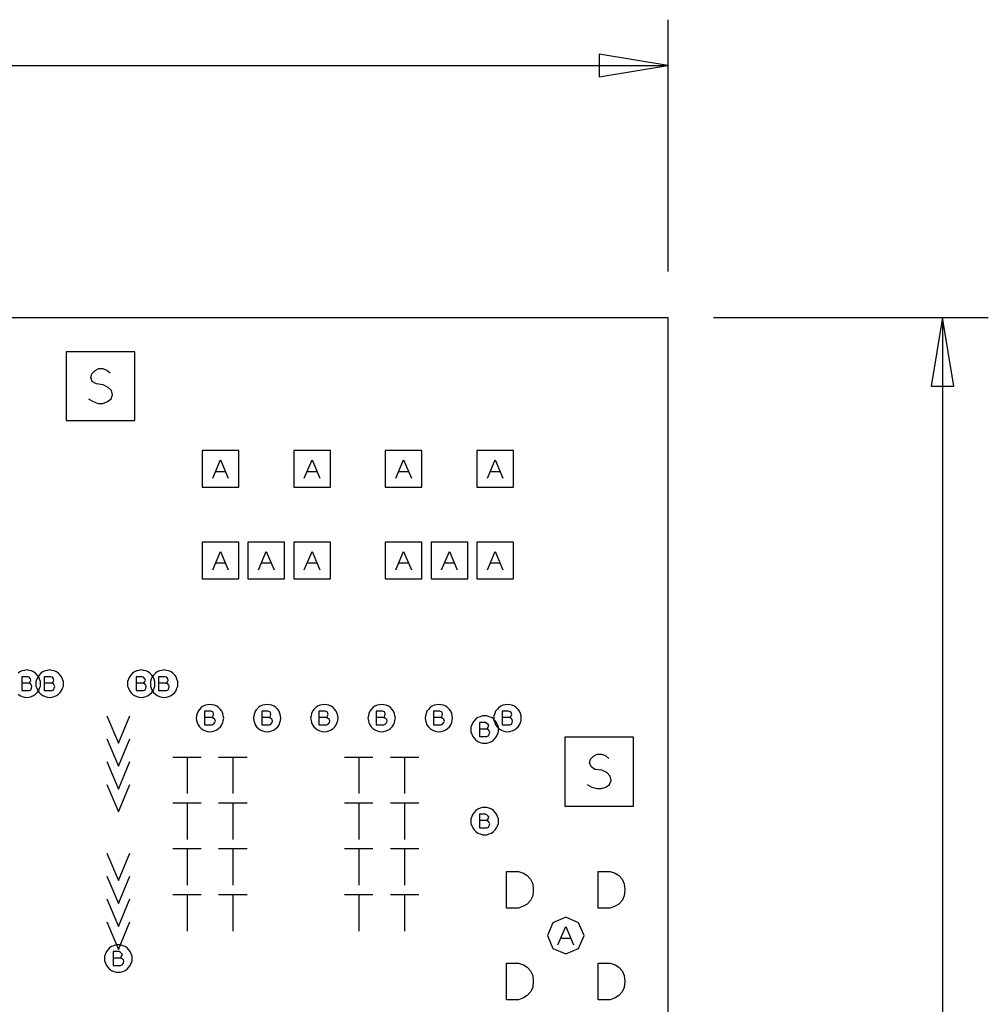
# Model space of a CAD drawing. Extents: x 28 to 61, y 25 to 46.
# Tile 28 of 49: x 39.8 to 41.9, y 32.2 to 34.3. Entities that reach past the tile are written whole.
import ezdxf

# ---------------------------------------------------------------- set-up
doc = ezdxf.new("R2010")
doc.units = 0
doc.layers.add('RVP8-IFD_E_fab', color=2, linetype='CONTINUOUS')

msp = doc.modelspace()

# ---------------------------------------------------------------- linework, layer by layer
at = {"layer": 'RVP8-IFD_E_fab'}
for points in [[(41.23, 34.31), (41.23, 33.76)], [(37.006, 34.21), (41.23, 34.21)], [(41.33, 33.66), (41.93, 33.66)], [(41.83, 33.66), (41.83, 31.616)], [(39.965, 33.482), (39.975, 33.476), (39.986, 33.472), (39.996, 33.472), (40.006, 33.476), (40.014, 33.482), (40.017, 33.491), (40.015, 33.5), (40.008, 33.507), (39.997, 33.513), (39.982, 33.515), (39.973, 33.52), (39.97, 33.529), (39.972, 33.537), (39.979, 33.544), (39.987, 33.548), (39.996, 33.548), (40.005, 33.545), (40.012, 33.539)], [(40.236, 33.309), (40.253, 33.349), (40.27, 33.309)], [(40.436, 33.309), (40.453, 33.349), (40.47, 33.309)], [(40.636, 33.309), (40.653, 33.349), (40.67, 33.309)], [(40.836, 33.309), (40.853, 33.349), (40.87, 33.309)], [(40.264, 33.323), (40.242, 33.323)], [(40.464, 33.323), (40.442, 33.323)], [(40.664, 33.323), (40.642, 33.323)], [(40.864, 33.323), (40.842, 33.323)], [(40.236, 33.109), (40.253, 33.149), (40.27, 33.109)], [(40.336, 33.109), (40.353, 33.149), (40.37, 33.109)], [(40.436, 33.109), (40.453, 33.149), (40.47, 33.109)], [(40.636, 33.109), (40.653, 33.149), (40.67, 33.109)], [(40.736, 33.109), (40.753, 33.149), (40.77, 33.109)], [(40.836, 33.109), (40.853, 33.149), (40.87, 33.109)], [(40.264, 33.123), (40.242, 33.123)], [(40.364, 33.123), (40.342, 33.123)], [(40.464, 33.123), (40.442, 33.123)], [(40.664, 33.123), (40.642, 33.123)], [(40.764, 33.123), (40.742, 33.123)], [(40.864, 33.123), (40.842, 33.123)], [(39.811, 32.837), (39.815, 32.834), (39.82, 32.832), (39.825, 32.831), (39.83, 32.83), (39.835, 32.831), (39.84, 32.832), (39.845, 32.834), (39.849, 32.837), (39.853, 32.841), (39.856, 32.845), (39.858, 32.85), (39.86, 32.855), (39.86, 32.86), (39.86, 32.86), (39.86, 32.865), (39.858, 32.87), (39.856, 32.875), (39.853, 32.879), (39.849, 32.883), (39.845, 32.886), (39.84, 32.888), (39.835, 32.889), (39.83, 32.89), (39.825, 32.889), (39.82, 32.888), (39.815, 32.886), (39.811, 32.883)], [(39.834, 32.861), (39.836, 32.862), (39.838, 32.865), (39.839, 32.868), (39.838, 32.871), (39.835, 32.874), (39.832, 32.875), (39.819, 32.875), (39.819, 32.845), (39.835, 32.845), (39.839, 32.847), (39.84, 32.85), (39.841, 32.854), (39.84, 32.857), (39.838, 32.86), (39.834, 32.861), (39.819, 32.861)], [(39.884, 32.861), (39.886, 32.862), (39.888, 32.865), (39.889, 32.868), (39.888, 32.871), (39.886, 32.874), (39.882, 32.875), (39.868, 32.875), (39.868, 32.845), (39.885, 32.845), (39.889, 32.847), (39.89, 32.85), (39.891, 32.854), (39.89, 32.857), (39.888, 32.86), (39.884, 32.861), (39.868, 32.861)], [(40.084, 32.861), (40.086, 32.862), (40.088, 32.865), (40.089, 32.868), (40.088, 32.871), (40.085, 32.874), (40.082, 32.875), (40.069, 32.875), (40.069, 32.845), (40.085, 32.845), (40.089, 32.847), (40.09, 32.85), (40.091, 32.854), (40.09, 32.857), (40.088, 32.86), (40.084, 32.861), (40.069, 32.861)], [(40.134, 32.861), (40.136, 32.862), (40.138, 32.865), (40.139, 32.868), (40.138, 32.871), (40.136, 32.874), (40.132, 32.875), (40.118, 32.875), (40.118, 32.845), (40.135, 32.845), (40.139, 32.847), (40.14, 32.85), (40.141, 32.854), (40.14, 32.857), (40.138, 32.86), (40.134, 32.861), (40.118, 32.861)], [(40.005, 32.79), (40.03, 32.73), (40.055, 32.79)], [(40.234, 32.786), (40.236, 32.787), (40.237, 32.79), (40.238, 32.793), (40.237, 32.797), (40.236, 32.799), (40.232, 32.8), (40.218, 32.8), (40.218, 32.77), (40.235, 32.77), (40.238, 32.772), (40.241, 32.775), (40.242, 32.778), (40.241, 32.782), (40.237, 32.785), (40.234, 32.786), (40.218, 32.786)], [(40.359, 32.786), (40.361, 32.787), (40.362, 32.79), (40.363, 32.793), (40.362, 32.797), (40.361, 32.799), (40.357, 32.8), (40.343, 32.8), (40.343, 32.77), (40.36, 32.77), (40.363, 32.772), (40.366, 32.775), (40.367, 32.778), (40.366, 32.782), (40.362, 32.785), (40.359, 32.786), (40.343, 32.786)], [(40.484, 32.786), (40.486, 32.787), (40.487, 32.79), (40.488, 32.793), (40.487, 32.797), (40.486, 32.799), (40.482, 32.8), (40.468, 32.8), (40.468, 32.77), (40.485, 32.77), (40.488, 32.772), (40.491, 32.775), (40.492, 32.778), (40.491, 32.782), (40.487, 32.785), (40.484, 32.786), (40.468, 32.786)], [(40.609, 32.786), (40.611, 32.787), (40.612, 32.79), (40.613, 32.793), (40.612, 32.797), (40.611, 32.799), (40.607, 32.8), (40.593, 32.8), (40.593, 32.77), (40.61, 32.77), (40.613, 32.772), (40.616, 32.775), (40.617, 32.778), (40.616, 32.782), (40.612, 32.785), (40.609, 32.786), (40.593, 32.786)], [(40.734, 32.786), (40.736, 32.787), (40.737, 32.79), (40.738, 32.793), (40.737, 32.797), (40.736, 32.799), (40.732, 32.8), (40.718, 32.8), (40.718, 32.77), (40.735, 32.77), (40.738, 32.772), (40.741, 32.775), (40.742, 32.778), (40.741, 32.782), (40.737, 32.785), (40.734, 32.786), (40.718, 32.786)], [(40.884, 32.786), (40.886, 32.787), (40.888, 32.79), (40.889, 32.793), (40.888, 32.797), (40.886, 32.799), (40.882, 32.8), (40.868, 32.8), (40.868, 32.77), (40.885, 32.77), (40.889, 32.772), (40.89, 32.775), (40.891, 32.778), (40.89, 32.782), (40.888, 32.785), (40.884, 32.786), (40.868, 32.786)], [(40.834, 32.761), (40.836, 32.763), (40.838, 32.765), (40.839, 32.769), (40.838, 32.771), (40.835, 32.773), (40.832, 32.775), (40.819, 32.775), (40.819, 32.745), (40.835, 32.745), (40.839, 32.747), (40.84, 32.75), (40.841, 32.754), (40.84, 32.757), (40.838, 32.76), (40.834, 32.761), (40.819, 32.761)], [(40.005, 32.74), (40.03, 32.68), (40.055, 32.74)], [(41.054, 32.64), (41.064, 32.634), (41.075, 32.631), (41.085, 32.631), (41.095, 32.634), (41.103, 32.64), (41.106, 32.649), (41.104, 32.658), (41.097, 32.666), (41.086, 32.671), (41.071, 32.673), (41.063, 32.678), (41.059, 32.687), (41.061, 32.695), (41.068, 32.702), (41.076, 32.706), (41.085, 32.706), (41.094, 32.703), (41.101, 32.697), (41.101, 32.697)], [(40.005, 32.69), (40.03, 32.63), (40.055, 32.69)], [(40.149, 32.7), (40.211, 32.7)], [(40.18, 32.7), (40.18, 32.62)], [(40.249, 32.7), (40.311, 32.7)], [(40.28, 32.7), (40.28, 32.62)], [(40.524, 32.7), (40.586, 32.7)], [(40.555, 32.7), (40.555, 32.62)], [(40.624, 32.7), (40.686, 32.7)], [(40.655, 32.7), (40.655, 32.62)], [(40.005, 32.64), (40.03, 32.58), (40.055, 32.64)], [(40.149, 32.6), (40.211, 32.6)], [(40.18, 32.6), (40.18, 32.52)], [(40.249, 32.6), (40.311, 32.6)], [(40.28, 32.6), (40.28, 32.52)], [(40.524, 32.6), (40.586, 32.6)], [(40.555, 32.6), (40.555, 32.52)], [(40.624, 32.6), (40.686, 32.6)], [(40.655, 32.6), (40.655, 32.52)], [(40.834, 32.561), (40.836, 32.563), (40.838, 32.565), (40.839, 32.569), (40.838, 32.571), (40.835, 32.574), (40.832, 32.575), (40.819, 32.575), (40.819, 32.545), (40.835, 32.545), (40.839, 32.547), (40.84, 32.55), (40.841, 32.554), (40.84, 32.557), (40.838, 32.56), (40.834, 32.561), (40.819, 32.561)], [(40.005, 32.49), (40.03, 32.43), (40.055, 32.49)], [(40.149, 32.5), (40.211, 32.5)], [(40.18, 32.5), (40.18, 32.42)], [(40.249, 32.5), (40.311, 32.5)], [(40.28, 32.5), (40.28, 32.42)], [(40.524, 32.5), (40.586, 32.5)], [(40.555, 32.5), (40.555, 32.42)], [(40.624, 32.5), (40.686, 32.5)], [(40.655, 32.5), (40.655, 32.42)], [(40.005, 32.44), (40.03, 32.38), (40.055, 32.44)], [(40.005, 32.39), (40.03, 32.33), (40.055, 32.39)], [(40.149, 32.4), (40.211, 32.4)], [(40.18, 32.4), (40.18, 32.32)], [(40.249, 32.4), (40.311, 32.4)], [(40.28, 32.4), (40.28, 32.32)], [(40.524, 32.4), (40.586, 32.4)], [(40.555, 32.4), (40.555, 32.32)], [(40.624, 32.4), (40.686, 32.4)], [(40.655, 32.4), (40.655, 32.32)], [(40.005, 32.34), (40.03, 32.28), (40.055, 32.34)], [(40.99, 32.29), (41.007, 32.33), (41.024, 32.29)], [(41.018, 32.304), (40.996, 32.304)], [(40.034, 32.261), (40.036, 32.263), (40.037, 32.265), (40.039, 32.269), (40.037, 32.271), (40.035, 32.273), (40.032, 32.275), (40.019, 32.275), (40.019, 32.245), (40.035, 32.245), (40.039, 32.247), (40.041, 32.25), (40.042, 32.254), (40.041, 32.257), (40.037, 32.26), (40.034, 32.261), (40.019, 32.261)]]:
    msp.add_lwpolyline(points, dxfattribs=at)
for points in [[(41.08, 34.185), (41.23, 34.21), (41.08, 34.235), (41.08, 34.185)], [(32.23, 29.66), (32.23, 33.66), (41.23, 33.66), (41.23, 29.66), (32.23, 29.66)], [(41.855, 33.51), (41.83, 33.66), (41.805, 33.51), (41.855, 33.51)], [(39.916, 33.435), (40.066, 33.435), (40.066, 33.585), (39.916, 33.585), (39.916, 33.435)], [(40.213, 33.289), (40.293, 33.289), (40.293, 33.369), (40.213, 33.369), (40.213, 33.289)], [(40.413, 33.289), (40.493, 33.289), (40.493, 33.369), (40.413, 33.369), (40.413, 33.289)], [(40.613, 33.289), (40.693, 33.289), (40.693, 33.369), (40.613, 33.369), (40.613, 33.289)], [(40.813, 33.289), (40.893, 33.289), (40.893, 33.369), (40.813, 33.369), (40.813, 33.289)], [(40.213, 33.089), (40.293, 33.089), (40.293, 33.169), (40.213, 33.169), (40.213, 33.089)], [(40.313, 33.089), (40.393, 33.089), (40.393, 33.169), (40.313, 33.169), (40.313, 33.089)], [(40.413, 33.089), (40.493, 33.089), (40.493, 33.169), (40.413, 33.169), (40.413, 33.089)], [(40.613, 33.089), (40.693, 33.089), (40.693, 33.169), (40.613, 33.169), (40.613, 33.089)], [(40.713, 33.089), (40.793, 33.089), (40.793, 33.169), (40.713, 33.169), (40.713, 33.089)], [(40.813, 33.089), (40.893, 33.089), (40.893, 33.169), (40.813, 33.169), (40.813, 33.089)], [(39.91, 32.86), (39.91, 32.865), (39.908, 32.87), (39.906, 32.875), (39.903, 32.879), (39.899, 32.883), (39.895, 32.886), (39.89, 32.888), (39.885, 32.889), (39.88, 32.89), (39.875, 32.889), (39.87, 32.888), (39.865, 32.886), (39.861, 32.883), (39.857, 32.879), (39.854, 32.875), (39.852, 32.87), (39.85, 32.865), (39.85, 32.86), (39.85, 32.855), (39.852, 32.85), (39.854, 32.845), (39.857, 32.841), (39.861, 32.837), (39.865, 32.834), (39.87, 32.832), (39.875, 32.831), (39.88, 32.83), (39.885, 32.831), (39.89, 32.832), (39.895, 32.834), (39.899, 32.837), (39.903, 32.841), (39.906, 32.845), (39.908, 32.85), (39.91, 32.855), (39.91, 32.86)], [(40.11, 32.86), (40.11, 32.865), (40.108, 32.87), (40.106, 32.875), (40.103, 32.879), (40.099, 32.883), (40.095, 32.886), (40.09, 32.888), (40.085, 32.889), (40.08, 32.89), (40.075, 32.889), (40.07, 32.888), (40.065, 32.886), (40.061, 32.883), (40.057, 32.879), (40.054, 32.875), (40.052, 32.87), (40.05, 32.865), (40.05, 32.86), (40.05, 32.855), (40.052, 32.85), (40.054, 32.845), (40.057, 32.841), (40.061, 32.837), (40.065, 32.834), (40.07, 32.832), (40.075, 32.831), (40.08, 32.83), (40.085, 32.831), (40.09, 32.832), (40.095, 32.834), (40.099, 32.837), (40.103, 32.841), (40.106, 32.845), (40.108, 32.85), (40.11, 32.855), (40.11, 32.86)], [(40.16, 32.86), (40.16, 32.865), (40.158, 32.87), (40.156, 32.875), (40.153, 32.879), (40.149, 32.883), (40.145, 32.886), (40.14, 32.888), (40.135, 32.889), (40.13, 32.89), (40.125, 32.889), (40.12, 32.888), (40.115, 32.886), (40.111, 32.883), (40.107, 32.879), (40.104, 32.875), (40.102, 32.87), (40.1, 32.865), (40.1, 32.86), (40.1, 32.855), (40.102, 32.85), (40.104, 32.845), (40.107, 32.841), (40.111, 32.837), (40.115, 32.834), (40.12, 32.832), (40.125, 32.831), (40.13, 32.83), (40.135, 32.831), (40.14, 32.832), (40.145, 32.834), (40.149, 32.837), (40.153, 32.841), (40.156, 32.845), (40.158, 32.85), (40.16, 32.855), (40.16, 32.86)], [(40.26, 32.785), (40.259, 32.79), (40.258, 32.795), (40.256, 32.8), (40.253, 32.804), (40.249, 32.808), (40.245, 32.811), (40.24, 32.813), (40.235, 32.814), (40.23, 32.815), (40.225, 32.814), (40.22, 32.813), (40.215, 32.811), (40.211, 32.808), (40.207, 32.804), (40.204, 32.8), (40.202, 32.795), (40.201, 32.79), (40.2, 32.785), (40.201, 32.78), (40.202, 32.775), (40.204, 32.77), (40.207, 32.766), (40.211, 32.762), (40.215, 32.759), (40.22, 32.757), (40.225, 32.756), (40.23, 32.755), (40.235, 32.756), (40.24, 32.757), (40.245, 32.759), (40.249, 32.762), (40.253, 32.766), (40.256, 32.77), (40.258, 32.775), (40.259, 32.78), (40.26, 32.785)], [(40.385, 32.785), (40.384, 32.79), (40.383, 32.795), (40.381, 32.8), (40.378, 32.804), (40.374, 32.808), (40.37, 32.811), (40.365, 32.813), (40.36, 32.814), (40.355, 32.815), (40.35, 32.814), (40.345, 32.813), (40.34, 32.811), (40.336, 32.808), (40.332, 32.804), (40.329, 32.8), (40.327, 32.795), (40.326, 32.79), (40.325, 32.785), (40.326, 32.78), (40.327, 32.775), (40.329, 32.77), (40.332, 32.766), (40.336, 32.762), (40.34, 32.759), (40.345, 32.757), (40.35, 32.756), (40.355, 32.755), (40.36, 32.756), (40.365, 32.757), (40.37, 32.759), (40.374, 32.762), (40.378, 32.766), (40.381, 32.77), (40.383, 32.775), (40.384, 32.78), (40.385, 32.785)], [(40.51, 32.785), (40.509, 32.79), (40.508, 32.795), (40.506, 32.8), (40.503, 32.804), (40.499, 32.808), (40.495, 32.811), (40.49, 32.813), (40.485, 32.814), (40.48, 32.815), (40.475, 32.814), (40.47, 32.813), (40.465, 32.811), (40.461, 32.808), (40.457, 32.804), (40.454, 32.8), (40.452, 32.795), (40.451, 32.79), (40.45, 32.785), (40.451, 32.78), (40.452, 32.775), (40.454, 32.77), (40.457, 32.766), (40.461, 32.762), (40.465, 32.759), (40.47, 32.757), (40.475, 32.756), (40.48, 32.755), (40.485, 32.756), (40.49, 32.757), (40.495, 32.759), (40.499, 32.762), (40.503, 32.766), (40.506, 32.77), (40.508, 32.775), (40.509, 32.78), (40.51, 32.785)], [(40.635, 32.785), (40.634, 32.79), (40.633, 32.795), (40.631, 32.8), (40.628, 32.804), (40.624, 32.808), (40.62, 32.811), (40.615, 32.813), (40.61, 32.814), (40.605, 32.815), (40.6, 32.814), (40.595, 32.813), (40.59, 32.811), (40.586, 32.808), (40.582, 32.804), (40.579, 32.8), (40.577, 32.795), (40.576, 32.79), (40.575, 32.785), (40.576, 32.78), (40.577, 32.775), (40.579, 32.77), (40.582, 32.766), (40.586, 32.762), (40.59, 32.759), (40.595, 32.757), (40.6, 32.756), (40.605, 32.755), (40.61, 32.756), (40.615, 32.757), (40.62, 32.759), (40.624, 32.762), (40.628, 32.766), (40.631, 32.77), (40.633, 32.775), (40.634, 32.78), (40.635, 32.785)], [(40.76, 32.785), (40.759, 32.79), (40.758, 32.795), (40.756, 32.8), (40.753, 32.804), (40.749, 32.808), (40.745, 32.811), (40.74, 32.813), (40.735, 32.814), (40.73, 32.815), (40.725, 32.814), (40.72, 32.813), (40.715, 32.811), (40.711, 32.808), (40.707, 32.804), (40.704, 32.8), (40.702, 32.795), (40.701, 32.79), (40.7, 32.785), (40.701, 32.78), (40.702, 32.775), (40.704, 32.77), (40.707, 32.766), (40.711, 32.762), (40.715, 32.759), (40.72, 32.757), (40.725, 32.756), (40.73, 32.755), (40.735, 32.756), (40.74, 32.757), (40.745, 32.759), (40.749, 32.762), (40.753, 32.766), (40.756, 32.77), (40.758, 32.775), (40.759, 32.78), (40.76, 32.785)], [(40.91, 32.785), (40.91, 32.79), (40.908, 32.795), (40.906, 32.8), (40.903, 32.804), (40.899, 32.808), (40.895, 32.811), (40.89, 32.813), (40.885, 32.814), (40.88, 32.815), (40.875, 32.814), (40.87, 32.813), (40.865, 32.811), (40.861, 32.808), (40.857, 32.804), (40.854, 32.8), (40.852, 32.795), (40.85, 32.79), (40.85, 32.785), (40.85, 32.78), (40.852, 32.775), (40.854, 32.77), (40.857, 32.766), (40.861, 32.762), (40.865, 32.759), (40.87, 32.757), (40.875, 32.756), (40.88, 32.755), (40.885, 32.756), (40.89, 32.757), (40.895, 32.759), (40.899, 32.762), (40.903, 32.766), (40.906, 32.77), (40.908, 32.775), (40.91, 32.78), (40.91, 32.785)], [(40.86, 32.76), (40.86, 32.765), (40.858, 32.77), (40.856, 32.775), (40.853, 32.779), (40.849, 32.783), (40.845, 32.786), (40.84, 32.788), (40.835, 32.79), (40.83, 32.79), (40.825, 32.79), (40.82, 32.788), (40.815, 32.786), (40.811, 32.783), (40.807, 32.779), (40.804, 32.775), (40.802, 32.77), (40.8, 32.765), (40.8, 32.76), (40.8, 32.755), (40.802, 32.75), (40.804, 32.745), (40.807, 32.741), (40.811, 32.737), (40.815, 32.734), (40.82, 32.732), (40.825, 32.73), (40.83, 32.73), (40.835, 32.73), (40.84, 32.732), (40.845, 32.734), (40.849, 32.737), (40.853, 32.741), (40.856, 32.745), (40.858, 32.75), (40.86, 32.755), (40.86, 32.76)], [(41.005, 32.593), (41.155, 32.593), (41.155, 32.743), (41.005, 32.743), (41.005, 32.593)], [(40.86, 32.56), (40.86, 32.565), (40.858, 32.57), (40.856, 32.575), (40.853, 32.579), (40.849, 32.583), (40.845, 32.586), (40.84, 32.588), (40.835, 32.59), (40.83, 32.59), (40.825, 32.59), (40.82, 32.588), (40.815, 32.586), (40.811, 32.583), (40.807, 32.579), (40.804, 32.575), (40.802, 32.57), (40.8, 32.565), (40.8, 32.56), (40.8, 32.555), (40.802, 32.55), (40.804, 32.545), (40.807, 32.541), (40.811, 32.537), (40.815, 32.534), (40.82, 32.532), (40.825, 32.53), (40.83, 32.53), (40.835, 32.53), (40.84, 32.532), (40.845, 32.534), (40.849, 32.537), (40.853, 32.541), (40.856, 32.545), (40.858, 32.55), (40.86, 32.555), (40.86, 32.56)], [(40.878, 32.37), (40.878, 32.45), (40.904, 32.45), (40.915, 32.446), (40.923, 32.441), (40.93, 32.433), (40.935, 32.423), (40.936, 32.41), (40.935, 32.397), (40.93, 32.387), (40.923, 32.379), (40.915, 32.374), (40.904, 32.37), (40.878, 32.37)], [(41.078, 32.37), (41.078, 32.45), (41.104, 32.45), (41.115, 32.446), (41.123, 32.441), (41.13, 32.433), (41.135, 32.423), (41.136, 32.41), (41.135, 32.397), (41.13, 32.387), (41.123, 32.379), (41.115, 32.374), (41.104, 32.37), (41.078, 32.37)], [(41.047, 32.31), (41.035, 32.338), (41.007, 32.35), (40.979, 32.338), (40.967, 32.31), (40.979, 32.282), (41.007, 32.27), (41.035, 32.282), (41.047, 32.31)], [(40.06, 32.26), (40.06, 32.265), (40.058, 32.27), (40.056, 32.275), (40.053, 32.279), (40.049, 32.283), (40.045, 32.286), (40.04, 32.288), (40.035, 32.29), (40.03, 32.29), (40.025, 32.29), (40.02, 32.288), (40.015, 32.286), (40.011, 32.283), (40.007, 32.279), (40.004, 32.275), (40.002, 32.27), (40, 32.265), (40, 32.26), (40, 32.255), (40.002, 32.25), (40.004, 32.245), (40.007, 32.241), (40.011, 32.237), (40.015, 32.234), (40.02, 32.232), (40.025, 32.23), (40.03, 32.23), (40.035, 32.23), (40.04, 32.232), (40.045, 32.234), (40.049, 32.237), (40.053, 32.241), (40.056, 32.245), (40.058, 32.25), (40.06, 32.255), (40.06, 32.26)], [(40.878, 32.17), (40.878, 32.25), (40.904, 32.25), (40.915, 32.246), (40.923, 32.241), (40.93, 32.233), (40.935, 32.223), (40.936, 32.21), (40.935, 32.197), (40.93, 32.187), (40.923, 32.179), (40.915, 32.174), (40.904, 32.17), (40.878, 32.17)], [(41.078, 32.17), (41.078, 32.25), (41.104, 32.25), (41.115, 32.246), (41.123, 32.241), (41.13, 32.233), (41.135, 32.223), (41.136, 32.21), (41.135, 32.197), (41.13, 32.187), (41.123, 32.179), (41.115, 32.174), (41.104, 32.17), (41.078, 32.17)]]:
    msp.add_lwpolyline(points, close=True, dxfattribs=at)

doc.saveas('drawing.dxf')
